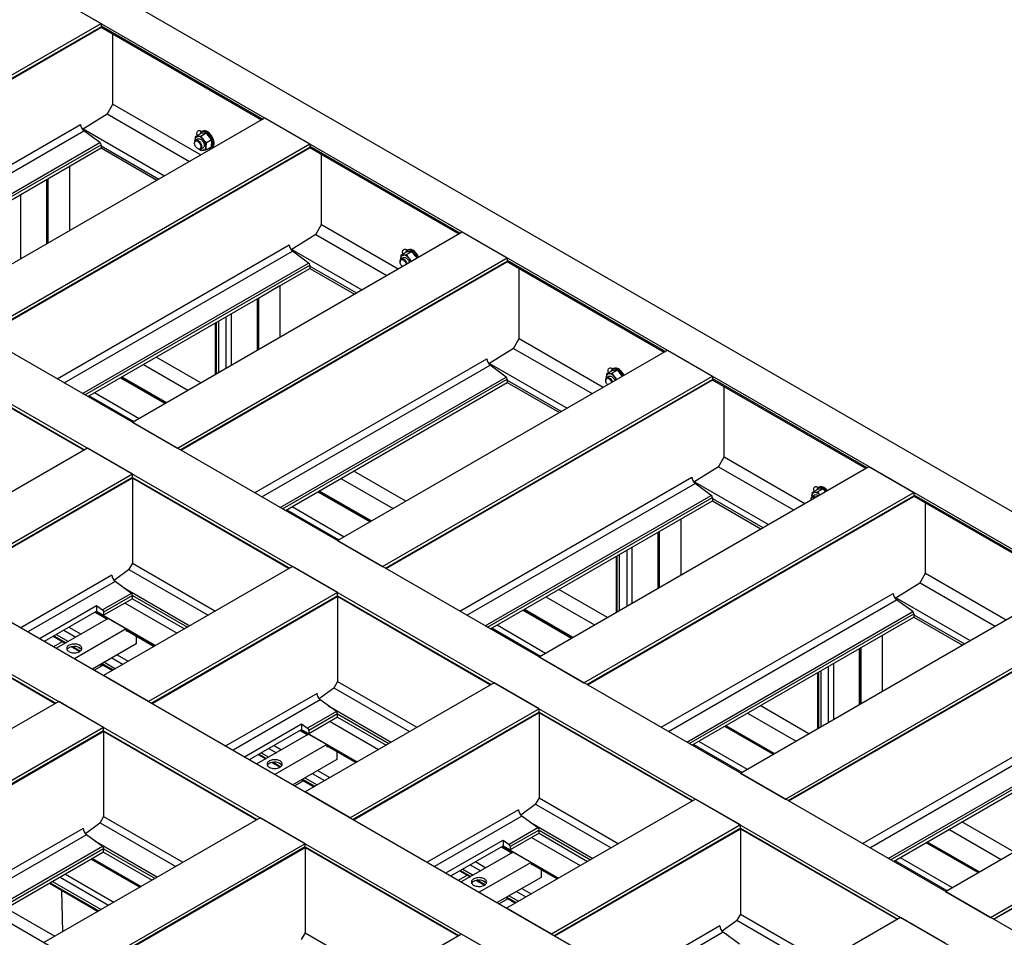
# Model space of a CAD drawing. Header units: millimetres. Extents: x 0 to 25230, y 0 to 17820.
# Tile 206 of 244: x 18566 to 20501, y 12166 to 13970. Entities that reach past the tile are written whole.
import ezdxf

# ---------------------------------------------------------------- set-up
doc = ezdxf.new("R2010")
doc.units = ezdxf.units.MM
doc.linetypes.add('SLD-Sólida', pattern=[0])
doc.layers.add('REFERÊNCIAS', color=9, linetype='SLD-Sólida')

msp = doc.modelspace()

# ---------------------------------------------------------------- linework, layer by layer
at = {"layer": 'REFERÊNCIAS', "linetype": 'SLD-Sólida', "lineweight": 25, "ltscale": 30}
for p, q in [((22619.2, 11788.4), (18065.4, 14417.3)), ((18001.8, 14380.5), (22555.6, 11751.7)), ((18637.1, 14013.8), (18725.5, 13962.7)), ((17353.5, 14006.3), (21907.3, 11377.5)), ((17265.1, 13955.3), (21818.9, 11326.4)), ((18077.2, 13588.5), (18725.5, 13962.7)), ((18082.8, 13585.3), (18725.5, 13956.3)), ((18083.9, 13584.7), (18724.8, 13954.7)), ((18725.4, 13955.6), (19041, 13773.4)), ((18725.5, 13962.7), (18725.5, 13956.3)), ((18725.5, 13958.2), (19043.3, 13774.7)), ((18748.8, 13804), (18748.8, 13942.1)), ((18737.5, 13784.4), (18748.8, 13804)), ((18748.8, 13804), (18921.4, 13704.4)), ((18737.5, 13784.4), (18689, 13754.3)), ((18737.7, 13784.8), (18899.2, 13691.5)), ((18229, 13500.9), (18685.1, 13764.3)), ((18399, 13402.8), (19047.2, 13777)), ((19047.2, 13777), (19135.6, 13726)), ((16893.9, 13741), (21447.7, 11112.1)), ((18243.1, 13492.8), (18691.7, 13751.7)), ((18690.6, 13755.3), (18850.1, 13663.2)), ((18723.3, 13728.4), (18691.7, 13751.7)), ((18910.9, 13740.4), (18921.3, 13746.4)), ((18921, 13750.6), (18921, 13750.6)), ((18921.5, 13741.3), (18931.9, 13747.4)), ((18923.7, 13749.9), (18921.7, 13751)), ((18925.2, 13750.7), (18923.1, 13749.5)), ((18279.2, 13471.9), (18723.3, 13728.4)), ((18283.8, 13469.3), (18725.5, 13724.2)), ((18487.4, 13351.7), (19135.6, 13726)), ((18725.5, 13724.2), (18725.5, 13717.8)), ((18725.5, 13722.3), (18839, 13656.8)), ((18909.2, 13728.3), (18909.2, 13727.2)), ((18910.4, 13733.1), (18910.4, 13732.2)), ((18910.4, 13733.1), (18910.5, 13732)), ((18916, 13735.6), (18911.3, 13732.8)), ((18932.1, 13728.1), (18942.5, 13734.2)), ((19135.6, 13726), (19135.6, 13719.5)), ((19135.6, 13721.5), (19431.5, 13550.6)), ((18289.4, 13466), (18725.5, 13717.8)), ((18493, 13348.5), (19135.6, 13719.5)), ((18494, 13347.9), (19134.9, 13717.9)), ((18725.5, 13717.8), (18835.1, 13654.5)), ((18915.4, 13716.5), (18916.2, 13716)), ((18921.5, 13713), (18919.4, 13715.2)), ((18921.3, 13715.5), (18926, 13718.3)), ((18932.1, 13714), (18942.5, 13720)), ((18941.6, 13717.4), (18943.7, 13718.7)), ((19135.5, 13718.8), (19429.2, 13549.3)), ((19158.9, 13567.2), (19158.9, 13705.3)), ((16805.5, 13689.9), (21359.3, 11061.1)), ((18663.5, 13682), (18663.5, 13555.5)), ((18618.4, 13655.9), (18618.4, 13529.4)), ((18619.4, 13656.5), (18619.4, 13530)), ((18621, 13657.5), (18621, 13531)), ((18567.4, 13626.5), (18567.4, 13500)), ((19147.6, 13547.6), (19158.9, 13567.2)), ((19158.9, 13567.2), (19309.6, 13480.2)), ((18787.2, 13178.7), (19435.4, 13552.9)), ((19147.6, 13547.6), (19099.2, 13517.6)), ((19147.8, 13548), (19287.4, 13467.4)), ((19435.4, 13552.9), (19523.8, 13501.9)), ((18639.1, 13264.2), (19095.3, 13527.5)), ((18653.2, 13256), (19101.8, 13515)), ((19100.7, 13518.5), (19238.3, 13439.1)), ((19133.5, 13491.6), (19101.8, 13515)), ((19314.9, 13507.1), (19325.4, 13513.1)), ((19325.1, 13517.4), (19325.1, 13517.3)), ((19325.5, 13508.1), (19336, 13514.1)), ((19327.8, 13516.6), (19325.8, 13517.8)), ((19329.3, 13517.5), (19327.1, 13516.2)), ((18689.3, 13235.2), (19133.5, 13491.6)), ((18875.6, 13127.6), (19523.8, 13501.9)), ((18881.2, 13124.4), (19523.8, 13495.4)), ((18882.2, 13123.8), (19523.1, 13493.8)), ((19313.2, 13495), (19313.2, 13494)), ((19314.5, 13499.8), (19314.5, 13498.9)), ((19314.5, 13499.8), (19314.5, 13498.8)), ((19320.1, 13502.3), (19315.3, 13499.6)), ((19523.7, 13494.7), (19832.2, 13316.6)), ((19523.8, 13501.9), (19523.8, 13495.4)), ((19523.8, 13497.4), (19834.6, 13318)), ((18693.9, 13232.5), (19135.6, 13487.5)), ((18699.5, 13229.3), (19135.6, 13481)), ((19135.6, 13487.5), (19135.6, 13481)), ((19135.6, 13485.5), (19227.2, 13432.7)), ((19135.6, 13481), (19223.3, 13430.4)), ((19547.1, 13343.1), (19547.1, 13481.2)), ((16380.6, 13444.7), (20934.4, 10815.8)), ((19034.7, 13422.8), (19077.1, 13447.3)), ((19077.1, 13447.3), (19077.1, 13346.1)), ((19032, 13421.2), (19032, 13320)), ((19033.1, 13421.8), (19033.1, 13320.6)), ((19034.7, 13422.8), (19034.7, 13321.6)), ((18981.1, 13391.8), (18981.1, 13290.6)), ((18949.9, 13373.8), (18949.9, 13272.6)), ((18951.5, 13374.7), (18951.5, 13273.5)), ((18956.1, 13377.4), (18956.1, 13276.2)), ((18970.8, 13385.9), (18970.8, 13284.7)), ((19535.8, 13323.5), (19547.1, 13343.1)), ((19547.1, 13343.1), (19712.6, 13247.6)), ((19190.2, 12946), (19838.5, 13320.2)), ((19535.8, 13323.5), (19487.4, 13293.5)), ((19536, 13323.9), (19690.4, 13234.8)), ((19838.5, 13320.2), (19926.9, 13269.2)), ((18921.5, 13256.2), (18833.8, 13306.8)), ((19027.3, 13040.1), (19483.5, 13303.4)), ((19488.9, 13294.4), (19641.3, 13206.4)), ((18398.8, 13293.2), (18692.2, 13123.8)), ((18399, 13294.3), (18693.2, 13124.4)), ((18808.6, 13292.2), (18896.3, 13241.6)), ((19041.4, 13031.9), (19490, 13290.9)), ((19521.7, 13267.5), (19490, 13290.9)), ((19719, 13273.9), (19729.4, 13279.9)), ((19729.1, 13284.1), (19729.1, 13284.1)), ((19729.6, 13274.8), (19740, 13280.8)), ((19731.9, 13283.3), (19729.9, 13284.5)), ((19733.3, 13284.2), (19731.2, 13283)), ((18763.5, 13266.2), (18851.2, 13215.6)), ((18764.6, 13266.8), (18852.2, 13216.2)), ((18766.2, 13267.8), (18853.8, 13217.2)), ((19077.5, 13011.1), (19521.7, 13267.5)), ((19082.1, 13008.4), (19523.8, 13263.4)), ((19087.7, 13005.2), (19523.8, 13256.9)), ((19278.6, 12895), (19926.9, 13269.2)), ((19284.2, 12891.7), (19926.9, 13262.8)), ((19285.2, 12891.1), (19926.1, 13261.1)), ((19523.8, 13263.4), (19523.8, 13256.9)), ((19523.8, 13261.4), (19630.2, 13200)), ((19523.8, 13256.9), (19626.3, 13197.7)), ((19717.3, 13261.7), (19717.3, 13260.7)), ((19718.5, 13266.5), (19718.6, 13265.7)), ((19718.5, 13266.5), (19718.6, 13265.5)), ((19724.1, 13269.1), (19719.4, 13266.3)), ((19926.8, 13262), (20228.2, 13088)), ((19926.9, 13269.2), (19926.9, 13262.8)), ((19926.9, 13264.7), (20230.6, 13089.4)), ((18712.6, 13236.8), (18800.2, 13186.2)), ((19950.1, 13110.4), (19950.1, 13248.5)), ((18702.3, 13230.8), (18789.9, 13180.2)), ((18787.2, 13178.7), (18875.6, 13127.6)), ((18698.8, 13127.6), (18327.6, 12913.3)), ((18787.2, 13076.6), (18698.8, 13127.6)), ((19938.8, 13090.9), (19950.1, 13110.4)), ((19950.1, 13110.5), (20108.6, 13019)), ((19324.5, 13023.5), (19222, 13082.7)), ((19586.2, 12717.4), (20234.5, 13091.6)), ((19938.8, 13090.9), (19890.4, 13060.8)), ((19939.1, 13091.2), (20086.4, 13006.2)), ((20234.5, 13091.6), (20322.9, 13040.6)), ((18787.2, 13076.6), (18415.9, 12862.3)), ((18787.2, 13070.2), (18421.5, 12859.1)), ((18422.6, 12858.5), (18786.4, 13068.5)), ((18787, 13069.1), (19095.2, 12891.1)), ((18787.2, 13070.2), (18787.2, 13076.6)), ((18787.2, 13070.2), (19096.3, 12891.7)), ((18787.2, 13069), (18787.2, 12901.5)), ((19196.8, 13068.1), (19299.3, 13009)), ((19430.3, 12807.4), (19886.5, 13070.7)), ((19154.4, 13043.6), (19256.9, 12984.5)), ((19444.5, 12799.2), (19893.1, 13058.2)), ((19892, 13061.7), (20037.3, 12977.8)), ((19924.7, 13034.8), (19893.1, 13058.2)), ((20123, 13040.6), (20133.5, 13046.6)), ((20133.2, 13050.8), (20133.2, 13050.8)), ((20133.6, 13041.6), (20144.1, 13047.6)), ((20135.9, 13050.1), (20133.9, 13051.2)), ((20137.4, 13050.9), (20135.3, 13049.7)), ((19151.7, 13042.1), (19254.2, 12982.9)), ((19152.8, 13042.7), (19255.3, 12983.5)), ((19480.5, 12778.4), (19924.7, 13034.8)), ((19485.2, 12775.7), (19926.9, 13030.7)), ((19490.8, 12772.5), (19926.9, 13024.2)), ((19674.6, 12666.4), (20322.9, 13040.6)), ((19680.2, 12663.1), (20322.9, 13034.2)), ((19681.2, 12662.5), (20322.1, 13032.5)), ((19926.9, 13030.7), (19926.9, 13024.2)), ((19926.9, 13028.8), (20026.2, 12971.4)), ((19926.9, 13024.2), (20022.3, 12969.2)), ((20121.4, 13028.5), (20121.4, 13027.5)), ((20122.6, 13033.3), (20122.6, 13032.4)), ((20122.6, 13033.3), (20122.7, 13032.3)), ((20128.2, 13035.8), (20123.4, 13033.1)), ((20322.8, 13033.4), (20624.2, 12859.4)), ((20322.9, 13040.6), (20322.9, 13034.2)), ((20322.9, 13036.1), (20626.5, 12860.8)), ((19090.5, 13006.7), (19193, 12947.6)), ((19100.8, 13012.7), (19203.3, 12953.5)), ((20346.1, 12881.9), (20346.1, 13019.9)), ((19864.8, 12988.4), (19864.8, 12878.3)), ((19819.8, 12962.4), (19819.8, 12852.2)), ((19820.8, 12963), (19820.8, 12852.8)), ((19822.4, 12963.9), (19822.4, 12853.8)), ((19190.2, 12946), (19278.6, 12895)), ((19758.5, 12927), (19758.5, 12816.9)), ((19768.8, 12933), (19768.8, 12822.8)), ((19737.6, 12915), (19737.6, 12804.8)), ((19739.2, 12915.9), (19739.2, 12805.7)), ((19743.8, 12918.5), (19743.8, 12808.4)), ((19101.8, 12895), (18730.6, 12680.7)), ((18779.6, 12888.4), (18751.3, 12867.6)), ((18787.2, 12901.5), (18779.6, 12888.4)), ((18780.1, 12889.2), (18936, 12799.2)), ((18787.2, 12901.5), (18950.1, 12807.4)), ((19190.2, 12843.9), (19101.8, 12895)), ((18746.8, 12878.2), (18567.7, 12774.7)), ((20334.8, 12862.3), (20346.1, 12881.9)), ((20346.1, 12881.9), (20504.6, 12790.4)), ((18753.4, 12865.6), (18581.8, 12766.6)), ((18785, 12842.2), (18753.4, 12865.6)), ((18769.5, 12853.7), (18899.9, 12778.4)), ((19720.5, 12794.9), (19625.1, 12850)), ((19982.2, 12488.8), (20630.5, 12863)), ((20334.8, 12862.3), (20286.4, 12832.2)), ((20335, 12862.6), (20482.4, 12777.6)), ((18785, 12842.2), (18728.4, 12809.6)), ((18787.2, 12838.1), (18730.6, 12805.5)), ((18787.2, 12831.7), (18730.6, 12799)), ((18787.2, 12831.7), (18787.2, 12838.1)), ((18787.2, 12838.1), (18895.3, 12775.7)), ((18787.2, 12831.7), (18889.7, 12772.5)), ((19190.2, 12843.9), (18819, 12629.6)), ((19190.2, 12837.5), (18824.6, 12626.4)), ((18825.6, 12625.8), (19189.5, 12835.9)), ((19190, 12836.4), (19491.2, 12662.5)), ((19190.2, 12837.5), (19190.2, 12843.9)), ((19190.2, 12837.5), (19492.2, 12663.1)), ((19190.2, 12836.3), (19190.2, 12668.8)), ((19599.9, 12835.5), (19695.3, 12780.4)), ((19826.3, 12578.8), (20282.5, 12842.1)), ((20287.9, 12833.2), (20433.3, 12749.2)), ((18604.2, 12753.6), (18716.5, 12818.4)), ((18716.5, 12818.4), (18728.4, 12809.6)), ((18716.5, 12818.4), (18716.5, 12807.2)), ((18772.6, 12823.2), (18875.1, 12764)), ((19557.4, 12811), (19652.9, 12755.9)), ((19840.4, 12570.6), (20289.1, 12829.6)), ((20070.6, 12437.8), (20718.8, 12812)), ((20320.7, 12806.2), (20289.1, 12829.6)), ((18327.3, 12803.8), (18635.6, 12625.8)), ((18327.6, 12804.8), (18636.6, 12626.4)), ((18614, 12748), (18716.5, 12807.2)), ((18739.7, 12792.8), (18638, 12734.1)), ((18713.3, 12805.4), (18737.4, 12791.5)), ((18714.4, 12806), (18738.4, 12792.1)), ((18716, 12806.9), (18832.6, 12739.6)), ((18716.5, 12807.2), (18730.6, 12799)), ((18730.6, 12805.5), (18730.6, 12799)), ((18739.7, 12792.8), (18775, 12772.4)), ((19554.8, 12809.4), (19650.2, 12754.3)), ((19555.8, 12810), (19651.3, 12754.9)), ((19876.5, 12549.8), (20320.7, 12806.2)), ((19881.2, 12547.1), (20322.9, 12802.1)), ((19886.8, 12543.9), (20322.9, 12795.6)), ((20076.2, 12434.6), (20718.8, 12805.6)), ((20077.2, 12434), (20718.1, 12803.9)), ((20322.9, 12802.1), (20322.9, 12795.6)), ((20322.9, 12800.2), (20422.2, 12742.8)), ((20322.9, 12795.6), (20418.3, 12740.6)), ((18662.4, 12775.9), (18686.4, 12762.1)), ((18775, 12772.4), (18673.4, 12713.7)), ((18775, 12772.4), (18775, 12768.1)), ((19493.5, 12774.1), (19588.9, 12719)), ((19503.8, 12780), (19599.2, 12724.9)), ((18631.1, 12757.9), (18655.2, 12744)), ((18632.7, 12758.8), (18656.8, 12745)), ((18637.3, 12761.5), (18661.4, 12747.6)), ((18652.1, 12770), (18676.1, 12756.1)), ((18775, 12770.9), (18831, 12738.6)), ((18775, 12769.7), (18830, 12738)), ((18775, 12768.1), (18776.7, 12768.7)), ((18794.8, 12758.3), (18794.8, 12743)), ((20260.8, 12759.8), (20260.8, 12649.7)), ((18632.4, 12737.4), (18649.5, 12747.3)), ((18667.4, 12737), (18683.5, 12727.7)), ((18669.9, 12737.4), (18684.9, 12728.7)), ((18681.4, 12736), (18685.2, 12733.9)), ((18794.8, 12743), (18708.7, 12693.3)), ((20215.7, 12733.8), (20215.7, 12623.6)), ((20216.8, 12734.4), (20216.8, 12624.2)), ((20218.4, 12735.3), (20218.4, 12625.2)), ((18746.8, 12715.3), (18768.7, 12702.6)), ((18757.1, 12721.2), (18779, 12708.6)), ((19586.2, 12717.4), (19674.6, 12666.4)), ((18729.4, 12701.2), (18712.3, 12691.2)), ((18724.7, 12702.5), (18724.9, 12698.5)), ((18725.9, 12703.2), (18747.8, 12690.6)), ((18727.5, 12704.1), (18749.4, 12691.5)), ((18732.1, 12706.8), (18754, 12694.1)), ((20154.5, 12698.4), (20154.5, 12588.3)), ((20164.8, 12704.4), (20164.8, 12594.2)), ((18819, 12629.6), (18730.6, 12680.7)), ((20133.5, 12686.4), (20133.5, 12576.2)), ((20135.2, 12687.3), (20135.2, 12577.1)), ((20139.8, 12689.9), (20139.8, 12579.8)), ((19497.8, 12666.4), (19126.6, 12452.1)), ((19190.2, 12668.8), (19182.7, 12655.7)), ((19183.2, 12656.5), (19332, 12570.6)), ((19190.2, 12668.8), (19346.1, 12578.8)), ((19586.2, 12615.3), (19497.8, 12666.4)), ((19149.9, 12645.5), (18970.7, 12542.1)), ((19182.7, 12655.7), (19154.3, 12634.9)), ((18642.2, 12629.6), (18217.3, 12384.3)), ((18730.6, 12578.6), (18642.2, 12629.6)), ((19156.4, 12632.9), (18984.8, 12533.9)), ((19188.1, 12609.6), (19156.4, 12632.9)), ((19172.6, 12621), (19295.9, 12549.8)), ((20116.5, 12566.3), (20021.1, 12621.4)), ((20385.2, 12256.1), (21033.5, 12630.4)), ((19188.1, 12609.6), (19131.5, 12576.9)), ((19190.2, 12605.4), (19133.7, 12572.8)), ((19190.2, 12599), (19133.7, 12566.3)), ((19190.2, 12599), (19190.2, 12605.4)), ((19190.2, 12605.4), (19291.2, 12547.1)), ((19190.2, 12599), (19285.7, 12543.9)), ((19586.2, 12615.3), (19215, 12401)), ((19586.2, 12608.9), (19220.6, 12397.8)), ((19221.6, 12397.2), (19585.5, 12607.3)), ((19586, 12607.8), (19887.2, 12434)), ((19586.2, 12608.9), (19586.2, 12615.3)), ((19586.2, 12608.9), (19888.2, 12434.6)), ((19586.2, 12607.7), (19586.2, 12440.2)), ((19995.9, 12606.9), (20091.3, 12551.8)), ((20222.3, 12350.2), (20678.5, 12613.5)), ((20236.4, 12342), (20685, 12601)), ((18730.6, 12578.6), (18305.7, 12333.3)), ((18730.6, 12572.2), (18730.6, 12578.6)), ((19007.3, 12521), (19119.5, 12585.8)), ((19119.5, 12585.8), (19131.5, 12576.9)), ((19119.5, 12585.8), (19119.5, 12574.5)), ((19175.6, 12590.5), (19271, 12535.5)), ((19950.8, 12580.8), (20046.2, 12525.8)), ((19951.8, 12581.4), (20047.2, 12526.4)), ((19953.4, 12582.4), (20048.9, 12527.3)), ((20473.6, 12205.1), (21121.9, 12579.3)), ((18730.6, 12572.2), (18311.3, 12330.1)), ((18312.3, 12329.5), (18729.9, 12570.5)), ((18730.4, 12571.1), (19031.6, 12397.2)), ((18730.6, 12572.2), (19032.6, 12397.8)), ((18730.6, 12571), (18730.6, 12403.5)), ((19017, 12515.3), (19119.5, 12574.5)), ((19133.5, 12565.4), (19031.9, 12506.7)), ((19116.4, 12572.7), (19131.2, 12564.1)), ((19117.4, 12573.3), (19132.3, 12564.7)), ((19119, 12574.2), (19228.6, 12511)), ((19119.5, 12574.5), (19133.7, 12566.3)), ((19133.5, 12565.4), (19168.9, 12545)), ((19133.7, 12572.8), (19133.7, 12566.3)), ((20272.5, 12321.2), (20716.7, 12577.6)), ((20277.2, 12318.5), (20718.8, 12573.5)), ((20282.7, 12315.3), (20718.8, 12567.1)), ((20479.2, 12201.9), (21121.9, 12572.9)), ((20480.3, 12201.3), (21121.2, 12571.3)), ((19065.4, 12543.3), (19080.3, 12534.7)), ((19168.9, 12545), (19067.2, 12486.3)), ((19168.9, 12545), (19168.9, 12540.7)), ((19168.9, 12543.6), (19227, 12510)), ((19168.9, 12542.4), (19225.9, 12509.4)), ((19168.9, 12540.7), (19170.6, 12541.4)), ((19889.5, 12545.5), (19984.9, 12490.4)), ((19899.8, 12551.4), (19995.2, 12496.3)), ((19034.2, 12525.2), (19049, 12516.6)), ((19035.8, 12526.2), (19050.6, 12517.6)), ((19040.4, 12528.8), (19055.2, 12520.2)), ((19055.1, 12537.3), (19070, 12528.7)), ((19188.7, 12530.9), (19188.7, 12515.6)), ((19061.2, 12509.6), (19077.3, 12500.3)), ((19063.7, 12510), (19078.8, 12501.3)), ((19075.3, 12508.7), (19079, 12506.5)), ((19188.7, 12515.6), (19102.6, 12465.9)), ((19140.7, 12487.9), (19164.7, 12474.1)), ((19151, 12493.9), (19175, 12480)), ((19982.2, 12488.8), (20070.6, 12437.8)), ((19123.3, 12473.8), (19106.1, 12463.9)), ((19119.7, 12475.8), (19143.7, 12462)), ((19121.4, 12476.8), (19145.4, 12462.9)), ((19126, 12479.4), (19150, 12465.6)), ((19215, 12401), (19126.6, 12452.1)), ((19893.8, 12437.8), (19522.6, 12223.5)), ((19578.6, 12427.1), (19550.3, 12406.3)), ((19586.2, 12440.2), (19578.6, 12427.1)), ((19579.1, 12427.9), (19728, 12342)), ((19586.2, 12440.2), (19742.1, 12350.2)), ((19982.2, 12386.8), (19893.8, 12437.8)), ((19545.8, 12416.9), (19366.7, 12313.5)), ((19552.4, 12404.4), (19380.8, 12305.3)), ((19584, 12381), (19552.4, 12404.4)), ((19038.2, 12401), (18613.3, 12155.8)), ((18723, 12390.4), (18694.7, 12369.6)), ((18730.6, 12403.5), (18723, 12390.4)), ((18723.5, 12391.2), (18872.4, 12305.3)), ((18730.6, 12403.5), (18886.5, 12313.5)), ((19126.6, 12350), (19038.2, 12401)), ((19568.6, 12392.4), (19691.9, 12321.2)), ((19982.2, 12386.8), (19611, 12172.4)), ((19982.2, 12380.3), (19982.2, 12386.8)), ((20519.5, 12333.7), (20417, 12392.8)), ((18690.2, 12380.1), (18457.4, 12245.7)), ((18696.8, 12367.6), (18471.6, 12237.6)), ((18728.4, 12344.2), (18696.8, 12367.6)), ((19584, 12381), (19527.5, 12348.3)), ((19586.2, 12376.8), (19529.6, 12344.2)), ((19586.2, 12370.4), (19529.6, 12337.7)), ((19586.2, 12370.4), (19586.2, 12376.8)), ((19586.2, 12376.8), (19687.2, 12318.5)), ((19586.2, 12370.4), (19681.6, 12315.3)), ((19982.2, 12380.3), (19616.5, 12169.2)), ((19617.6, 12168.6), (19981.5, 12378.7)), ((19982, 12379.2), (20290.2, 12201.3)), ((19982.2, 12380.3), (20291.3, 12201.9)), ((19982.2, 12379.1), (19982.2, 12211.6)), ((20391.8, 12378.3), (20494.3, 12319.1)), ((19126.6, 12350), (18701.7, 12104.7)), ((18713, 12355.7), (18836.3, 12284.5)), ((19126.6, 12343.6), (19126.6, 12350)), ((19403.2, 12292.4), (19515.5, 12357.2)), ((19515.5, 12357.2), (19527.5, 12348.3)), ((19515.5, 12357.2), (19515.5, 12345.9)), ((19571.6, 12361.9), (19667, 12306.9)), ((20346.7, 12352.2), (20449.2, 12293.1)), ((20347.8, 12352.8), (20450.3, 12293.7)), ((20349.4, 12353.8), (20451.9, 12294.6)), ((18728.4, 12344.2), (18507.6, 12216.8)), ((18730.6, 12340.1), (18512.3, 12214.1)), ((18730.6, 12333.6), (18517.9, 12210.8)), ((19126.6, 12343.6), (18707.3, 12101.5)), ((18708.3, 12100.9), (19125.9, 12341.9)), ((18730.6, 12333.6), (18730.6, 12340.1)), ((18730.6, 12340.1), (18831.6, 12281.8)), ((18730.6, 12333.6), (18826, 12278.6)), ((19126.4, 12342.5), (19427.5, 12168.6)), ((19126.6, 12343.6), (19428.6, 12169.2)), ((19126.6, 12342.4), (19126.6, 12174.9)), ((19413, 12286.7), (19515.5, 12345.9)), ((19535.2, 12333.6), (19433.5, 12274.9)), ((19512.4, 12344.1), (19532.9, 12332.2)), ((19513.4, 12344.7), (19533.9, 12332.8)), ((19515, 12345.6), (19624.6, 12282.4)), ((19515.5, 12345.9), (19529.6, 12337.7)), ((19529.6, 12344.2), (19529.6, 12337.7)), ((19535.2, 12333.6), (19570.5, 12313.2)), ((18706.3, 12319.6), (18801.7, 12264.5)), ((18707.3, 12320.2), (18802.7, 12265.1)), ((18708.9, 12321.1), (18804.3, 12266)), ((19451.1, 12308.7), (19471.6, 12296.9)), ((19461.4, 12314.7), (19481.9, 12302.8)), ((19570.5, 12313.2), (19468.9, 12254.5)), ((19570.5, 12313.2), (19570.5, 12308.9)), ((19570.5, 12311.7), (19623, 12281.4)), ((19570.5, 12310.5), (19621.9, 12280.8)), ((19570.5, 12308.9), (19572.2, 12309.5)), ((20285.5, 12316.9), (20388, 12257.7)), ((20295.8, 12322.8), (20398.3, 12263.7)), ((18655.3, 12290.2), (18750.7, 12235.1)), ((19430.2, 12296.6), (19450.7, 12284.8)), ((19431.8, 12297.6), (19452.3, 12285.7)), ((19436.4, 12300.2), (19456.9, 12288.4)), ((19590.3, 12299.1), (19590.3, 12283.8)), ((18624.1, 12272.1), (18719.5, 12217)), ((18625.7, 12273.1), (18721.1, 12218)), ((18630.3, 12275.7), (18725.7, 12220.6)), ((18645, 12284.2), (18740.4, 12229.1)), ((19427.9, 12278.1), (19445, 12288)), ((19462.9, 12277.8), (19478.9, 12268.5)), ((19465.4, 12278.2), (19480.4, 12269.5)), ((19476.9, 12276.8), (19480.7, 12274.6)), ((19590.3, 12283.8), (19504.2, 12234.1)), ((18647.5, 12258.6), (18650, 12176.9)), ((19542.3, 12256), (19560.6, 12245.5)), ((19552.6, 12262), (19571, 12251.4)), ((20385.2, 12256.1), (20473.6, 12205.1)), ((19524.9, 12241.9), (19507.8, 12232)), ((19521.4, 12244), (19539.7, 12233.4)), ((19523, 12244.9), (19541.3, 12234.3)), ((19527.6, 12247.6), (19545.9, 12237)), ((18539.2, 12223.2), (18634.6, 12168.1)), ((19611, 12172.4), (19522.6, 12223.5)), ((19982.2, 12211.6), (19974.6, 12198.5)), ((19982.2, 12211.6), (20145.1, 12117.5)), ((20296.9, 12205.1), (19925.6, 11990.8)), ((19974.6, 12198.5), (19946.3, 12177.7)), ((19975.1, 12199.4), (20131, 12109.4)), ((20385.2, 12154.1), (20296.9, 12205.1)), ((19434.2, 12172.4), (19009.3, 11927.2)), ((19126.6, 12174.9), (19119, 12161.8)), ((19126.6, 12174.9), (19282.5, 12084.9)), ((19522.6, 12121.4), (19434.2, 12172.4)), ((19941.8, 12188.3), (19762.7, 12084.9)), ((19948.4, 12175.8), (19776.8, 12076.7)), ((19980, 12152.4), (19948.4, 12175.8))]:
    msp.add_line(p, q, dxfattribs=at)
at = {"layer": 'REFERÊNCIAS', "linetype": 'SLD-Sólida', "lineweight": 25, "ltscale": 30, "flags": 128}
for points in [[(18910.4, 13733.1), (18910.5, 13734.6), (18910.8, 13736), (18911.2, 13737.3), (18911.8, 13738.4), (18912.6, 13739.2), (18913.5, 13739.9), (18914.6, 13740.4), (18915.7, 13740.6)], [(18914.6, 13742.5), (18914.2, 13743.9), (18914, 13745.7), (18914, 13747.3), (18914.2, 13748.8), (18914.8, 13750.1), (18915.5, 13751), (18916.5, 13751.7), (18917.6, 13752), (18918.9, 13752), (18920.3, 13751.7), (18921.7, 13751)], [(18926.3, 13734.5), (18925.1, 13735.9), (18923.8, 13737.2), (18922.4, 13738.3), (18921, 13739.2), (18919.6, 13739.9), (18918.3, 13740.3), (18917, 13740.6), (18915.7, 13740.6)], [(18927.3, 13751.5), (18925.8, 13751), (18925.2, 13750.7)], [(18936.8, 13716.7), (18937.1, 13716.7), (18938.7, 13716.6), (18940.2, 13716.9), (18941.6, 13717.5), (18942.8, 13718.4), (18943.8, 13719.6), (18944.6, 13721), (18945.1, 13722.7), (18945.4, 13724.7), (18945.4, 13726.8), (18945.2, 13729), (18944.7, 13731.3), (18944, 13733.6), (18943, 13736), (18941.9, 13738.3), (18940.5, 13740.5), (18939, 13742.6), (18937.4, 13744.5), (18935.7, 13746.1), (18933.9, 13747.6), (18932.1, 13748.7), (18930.3, 13749.6), (18928.5, 13750.1), (18926.8, 13750.3), (18925.2, 13750.2), (18925.2, 13750.2)], [(18943.7, 13718.7), (18943.7, 13718.7), (18944.9, 13719.6), (18945.9, 13720.8), (18946.7, 13722.3), (18947.2, 13724), (18947.5, 13725.9), (18947.5, 13728), (18947.3, 13730.2), (18946.8, 13732.5), (18946.1, 13734.9), (18945.2, 13737.2), (18944, 13739.5), (18942.7, 13741.7), (18941.2, 13743.8), (18939.5, 13745.7), (18937.8, 13747.4), (18936, 13748.8), (18934.2, 13749.9), (18932.4, 13750.8), (18930.6, 13751.4), (18928.9, 13751.6), (18927.3, 13751.5)], [(18909.2, 13728.3), (18909.3, 13729.4), (18909.6, 13730.7), (18910.1, 13731.8), (18910.9, 13732.6), (18911.9, 13733.1), (18913, 13733.3), (18914.3, 13733.2), (18915.6, 13732.7), (18916.9, 13731.9), (18918.2, 13730.9), (18919.5, 13729.6), (18920.6, 13728.1), (18921.6, 13726.4), (18922.4, 13724.7), (18922.9, 13723), (18923.2, 13721.3), (18923.3, 13719.7), (18923.1, 13718.3), (18922.7, 13717.1), (18922, 13716.1), (18921.1, 13715.5), (18920.1, 13715.1), (18918.9, 13715.1), (18917.6, 13715.4), (18916.3, 13716), (18916.3, 13716)], [(18915.4, 13716.5), (18914.1, 13717.4), (18912.9, 13718.5), (18911.8, 13719.8), (18910.9, 13721.3), (18910.1, 13722.9), (18909.6, 13724.5), (18909.3, 13726.1), (18909.2, 13727.6), (18909.4, 13728.9), (18909.8, 13730), (18910.5, 13730.9), (18911.3, 13731.4), (18912.4, 13731.6), (18913.5, 13731.6), (18914.7, 13731.1), (18916, 13730.4), (18917.2, 13729.4), (18918.4, 13728.2), (18919.4, 13726.8), (18920.3, 13725.2), (18920.9, 13723.6), (18921.4, 13722), (18921.5, 13720.5), (18921.5, 13719.1), (18921.2, 13717.8), (18920.6, 13716.9), (18919.9, 13716.2), (18918.9, 13715.8), (18917.8, 13715.7), (18916.6, 13716), (18915.4, 13716.5)], [(18916, 13735.6), (18916.9, 13736), (18918.1, 13736.1), (18919.4, 13735.8), (18920.7, 13735.3), (18922, 13734.4), (18923.3, 13733.3), (18924.6, 13732), (18925.7, 13730.4), (18926.6, 13728.8), (18927.3, 13727), (18927.8, 13725.3), (18928.1, 13723.6), (18928.1, 13722.1), (18927.8, 13720.7), (18927.3, 13719.6), (18926.6, 13718.7), (18926, 13718.3)], [(18926.3, 13713.3), (18927.5, 13713.5), (18928.5, 13713.9), (18929.4, 13714.6), (18930.2, 13715.5), (18930.8, 13716.6), (18931.3, 13717.8), (18931.5, 13719.3), (18931.6, 13720.8)], [(19314.5, 13499.8), (19314.6, 13501.3), (19314.8, 13502.8), (19315.3, 13504), (19315.9, 13505.1), (19316.7, 13506), (19317.6, 13506.7), (19318.6, 13507.1), (19319.8, 13507.3)], [(19318.7, 13509.3), (19318.3, 13510.6), (19318, 13512.4), (19318, 13514.1), (19318.3, 13515.6), (19318.8, 13516.8), (19319.6, 13517.8), (19320.6, 13518.4), (19321.7, 13518.8), (19323, 13518.8), (19324.4, 13518.4), (19325.8, 13517.8)], [(19330.4, 13501.2), (19329.1, 13502.6), (19327.8, 13503.9), (19326.5, 13505), (19325.1, 13505.9), (19323.7, 13506.6), (19322.3, 13507.1), (19321, 13507.3), (19319.8, 13507.3)], [(19347.4, 13502.1), (19347.1, 13502.7), (19345.9, 13505), (19344.6, 13507.2), (19343.1, 13509.3), (19341.5, 13511.2), (19339.7, 13512.9), (19338, 13514.3), (19336.1, 13515.5), (19334.3, 13516.3), (19332.5, 13516.9), (19330.8, 13517.1), (19329.2, 13517)], [(19331.4, 13518.2), (19329.9, 13517.8), (19329.3, 13517.5)], [(19349.5, 13503.3), (19349.2, 13504), (19348.1, 13506.3), (19346.7, 13508.5), (19345.2, 13510.5), (19343.6, 13512.4), (19341.9, 13514.1), (19340.1, 13515.5), (19338.3, 13516.7), (19336.4, 13517.5), (19334.7, 13518.1), (19333, 13518.3), (19331.4, 13518.2)], [(19313.2, 13495), (19313.3, 13496.1), (19313.6, 13497.4), (19314.2, 13498.5), (19315, 13499.4), (19315.9, 13499.9), (19317.1, 13500), (19318.3, 13499.9), (19319.6, 13499.4), (19321, 13498.7), (19322.3, 13497.6), (19323.6, 13496.3), (19324.7, 13494.8), (19325.7, 13493.2), (19326.4, 13491.5), (19326.9, 13490.2)], [(19317.4, 13484.8), (19317, 13485.3), (19315.9, 13486.6), (19314.9, 13488.1), (19314.2, 13489.7), (19313.6, 13491.3), (19313.3, 13492.9), (19313.2, 13494.3), (19313.4, 13495.7), (19313.9, 13496.8), (19314.5, 13497.6), (19315.4, 13498.2), (19316.4, 13498.4), (19317.6, 13498.3), (19318.8, 13497.9), (19320.1, 13497.2), (19321.3, 13496.2), (19322.4, 13494.9), (19323.5, 13493.5), (19324.3, 13492), (19325, 13490.3), (19325.3, 13489.3)], [(19320.1, 13502.3), (19321, 13502.7), (19322.1, 13502.8), (19323.4, 13502.6), (19324.7, 13502), (19326.1, 13501.2), (19327.4, 13500.1), (19328.6, 13498.7), (19329.7, 13497.2), (19330.6, 13495.5), (19331.4, 13493.8), (19331.6, 13493)], [(19722.7, 13276), (19722.4, 13277.4), (19722.1, 13279.2), (19722.1, 13280.8), (19722.4, 13282.3), (19722.9, 13283.5), (19723.6, 13284.5), (19724.6, 13285.2), (19725.8, 13285.5), (19727, 13285.5), (19728.4, 13285.2), (19729.9, 13284.5)], [(19735.4, 13284.9), (19734, 13284.5), (19733.3, 13284.2)], [(19751, 13269.7), (19750, 13271.8), (19748.7, 13274), (19747.2, 13276), (19745.5, 13277.9), (19743.8, 13279.6), (19742, 13281), (19740.2, 13282.2), (19738.4, 13283.1), (19736.6, 13283.6), (19734.9, 13283.8), (19733.3, 13283.7)], [(19753.2, 13271), (19752.1, 13273), (19750.8, 13275.2), (19749.3, 13277.3), (19747.7, 13279.2), (19745.9, 13280.8), (19744.1, 13282.3), (19742.3, 13283.4), (19740.5, 13284.3), (19738.7, 13284.8), (19737, 13285.1), (19735.4, 13284.9)], [(19717.3, 13261.7), (19717.4, 13262.9), (19717.7, 13264.2), (19718.2, 13265.3), (19719, 13266.1), (19720, 13266.6), (19721.1, 13266.8), (19722.4, 13266.6), (19723.7, 13266.2), (19725, 13265.4), (19726.4, 13264.3), (19727.6, 13263), (19728.7, 13261.6), (19729.7, 13259.9), (19730.5, 13258.2), (19730.6, 13257.9)], [(19720.8, 13252.3), (19720, 13253.3), (19719, 13254.8), (19718.2, 13256.4), (19717.7, 13258), (19717.4, 13259.6), (19717.3, 13261.1), (19717.5, 13262.4), (19717.9, 13263.5), (19718.6, 13264.3), (19719.5, 13264.9), (19720.5, 13265.1), (19721.6, 13265), (19722.9, 13264.6), (19724.1, 13263.9), (19725.3, 13262.9), (19726.5, 13261.7), (19727.5, 13260.2), (19728.4, 13258.7), (19729, 13257.1), (19729.1, 13257.1)], [(19718.5, 13266.5), (19718.6, 13268.1), (19718.9, 13269.5), (19719.3, 13270.8), (19720, 13271.8), (19720.7, 13272.7), (19721.6, 13273.4), (19722.7, 13273.9), (19723.8, 13274.1)], [(19734.4, 13268), (19733.2, 13269.4), (19731.9, 13270.7), (19730.5, 13271.8), (19729.1, 13272.7), (19727.8, 13273.4), (19726.4, 13273.8), (19725.1, 13274.1), (19723.8, 13274.1)], [(19724.1, 13269.1), (19725, 13269.4), (19726.2, 13269.5), (19727.5, 13269.3), (19728.8, 13268.8), (19730.2, 13267.9), (19731.5, 13266.8), (19732.7, 13265.4), (19733.8, 13263.9), (19734.7, 13262.3), (19735.4, 13260.7)], [(20126.8, 13042.8), (20126.4, 13044.1), (20126.2, 13045.9), (20126.2, 13047.6), (20126.4, 13049), (20127, 13050.3), (20127.7, 13051.3), (20128.7, 13051.9), (20129.8, 13052.3), (20131.1, 13052.3), (20132.5, 13051.9), (20133.9, 13051.2)], [(20139.5, 13051.7), (20138, 13051.3), (20137.4, 13050.9)], [(20150.8, 13043.3), (20149.6, 13044.7), (20147.9, 13046.4), (20146.1, 13047.8), (20144.3, 13048.9), (20142.4, 13049.8), (20140.7, 13050.3), (20139, 13050.6), (20137.4, 13050.5)], [(20152.9, 13044.6), (20151.7, 13045.9), (20150, 13047.6), (20148.2, 13049), (20146.4, 13050.2), (20144.6, 13051), (20142.8, 13051.6), (20141.1, 13051.8), (20139.5, 13051.7)], [(20121.4, 13028.5), (20121.4, 13029.6), (20121.8, 13030.9), (20122.3, 13032), (20123.1, 13032.8), (20124.1, 13033.3), (20125.2, 13033.5), (20126.4, 13033.4), (20127.8, 13032.9), (20129.1, 13032.1), (20130.1, 13031.4)], [(20121.4, 13026.4), (20121.4, 13027.8), (20121.6, 13029.1), (20122, 13030.2), (20122.7, 13031.1), (20123.5, 13031.6), (20124.5, 13031.9), (20125.7, 13031.8), (20126.9, 13031.4), (20128.2, 13030.6), (20128.5, 13030.4)], [(20122.6, 13033.3), (20122.7, 13034.8), (20123, 13036.2), (20123.4, 13037.5), (20124, 13038.6), (20124.8, 13039.5), (20125.7, 13040.1), (20126.7, 13040.6), (20127.9, 13040.8)], [(20137.6, 13035.7), (20137.3, 13036.1), (20136, 13037.4), (20134.6, 13038.5), (20133.2, 13039.4), (20131.8, 13040.1), (20130.5, 13040.6), (20129.1, 13040.8), (20127.9, 13040.8)], [(20128.2, 13035.8), (20129.1, 13036.2), (20130.3, 13036.3), (20131.5, 13036.1), (20132.9, 13035.5), (20134.2, 13034.7), (20134.9, 13034.1)], [(18683.5, 12739.9), (18681.7, 12740.8), (18679.8, 12741.5), (18677.7, 12742), (18675.4, 12742.4), (18673.1, 12742.5), (18670.9, 12742.4), (18668.6, 12742.1), (18666.5, 12741.7), (18664.5, 12741), (18662.7, 12740.2), (18661.1, 12739.2), (18659.8, 12738.1), (18658.8, 12736.9), (18658.2, 12735.6), (18657.9, 12734.3), (18657.9, 12733), (18658.3, 12731.7), (18659.1, 12730.4), (18660.1, 12729.3), (18661.5, 12728.2), (18663.1, 12727.2), (18664.9, 12726.5), (18667, 12725.9), (18669.2, 12725.4), (18671.4, 12725.2), (18673.7, 12725.2), (18676, 12725.4), (18678.2, 12725.7), (18680.3, 12726.3), (18682.2, 12727), (18683.9, 12727.9), (18685.3, 12729), (18686.4, 12730.1), (18687.2, 12731.4), (18687.7, 12732.7), (18687.9, 12734), (18687.6, 12735.3), (18687.1, 12736.6), (18686.2, 12737.8), (18685, 12738.9), (18683.5, 12739.9)], [(18687.2, 12731.4), (18687.2, 12731.4), (18686.4, 12732.6), (18685.3, 12733.8), (18683.9, 12734.8), (18682.2, 12735.7), (18680.3, 12736.4), (18678.2, 12737), (18676, 12737.4), (18673.7, 12737.6), (18671.4, 12737.5), (18669.2, 12737.3), (18667, 12736.9), (18664.9, 12736.3), (18663.1, 12735.5), (18661.5, 12734.6), (18660.1, 12733.5), (18659.1, 12732.3), (18658.5, 12731.4)], [(19077.3, 12512.6), (19075.6, 12513.4), (19073.6, 12514.1), (19071.5, 12514.7), (19069.3, 12515), (19067, 12515.1), (19064.7, 12515), (19062.5, 12514.8), (19060.3, 12514.3), (19058.3, 12513.6), (19056.5, 12512.8), (19055, 12511.8), (19053.7, 12510.7), (19052.7, 12509.5), (19052, 12508.3), (19051.7, 12507), (19051.8, 12505.6), (19052.2, 12504.3), (19052.9, 12503.1), (19054, 12501.9), (19055.3, 12500.8), (19057, 12499.9), (19058.8, 12499.1), (19060.8, 12498.5), (19063, 12498.1), (19065.3, 12497.8), (19067.6, 12497.8), (19069.9, 12498), (19072.1, 12498.4), (19074.1, 12498.9), (19076, 12499.7), (19077.7, 12500.6), (19079.1, 12501.6), (19080.3, 12502.8), (19081.1, 12504), (19081.6, 12505.3), (19081.7, 12506.6), (19081.5, 12507.9), (19080.9, 12509.2), (19080, 12510.4), (19078.8, 12511.6), (19077.3, 12512.6)], [(19081.1, 12504), (19081.1, 12504), (19080.3, 12505.2), (19079.1, 12506.4), (19077.7, 12507.4), (19076, 12508.3), (19074.1, 12509.1), (19072.1, 12509.6), (19069.9, 12510), (19067.6, 12510.2), (19065.3, 12510.2), (19063, 12509.9), (19060.8, 12509.5), (19058.8, 12508.9), (19057, 12508.1), (19055.3, 12507.2), (19054, 12506.1), (19052.9, 12504.9), (19052.3, 12504)], [(19479, 12280.7), (19477.2, 12281.6), (19475.3, 12282.3), (19473.2, 12282.8), (19470.9, 12283.1), (19468.6, 12283.3), (19466.3, 12283.2), (19464.1, 12282.9), (19462, 12282.4), (19460, 12281.8), (19458.2, 12280.9), (19456.6, 12280), (19455.3, 12278.9), (19454.3, 12277.7), (19453.7, 12276.4), (19453.4, 12275.1), (19453.4, 12273.8), (19453.8, 12272.5), (19454.6, 12271.2), (19455.6, 12270), (19457, 12269), (19458.6, 12268), (19460.4, 12267.2), (19462.5, 12266.6), (19464.7, 12266.2), (19466.9, 12266), (19469.2, 12265.9), (19471.5, 12266.1), (19473.7, 12266.5), (19475.8, 12267.1), (19477.7, 12267.8), (19479.4, 12268.7), (19480.8, 12269.7), (19481.9, 12270.9), (19482.7, 12272.1), (19483.2, 12273.4), (19483.4, 12274.8), (19483.1, 12276.1), (19482.6, 12277.4), (19481.7, 12278.6), (19480.5, 12279.7), (19479, 12280.7)], [(19482.7, 12272.1), (19482.7, 12272.1), (19481.9, 12273.4), (19480.8, 12274.5), (19479.4, 12275.6), (19477.7, 12276.5), (19475.8, 12277.2), (19473.7, 12277.8), (19471.5, 12278.2), (19469.2, 12278.3), (19466.9, 12278.3), (19464.7, 12278.1), (19462.5, 12277.7), (19460.4, 12277.1), (19458.6, 12276.3), (19457, 12275.3), (19455.6, 12274.3), (19454.6, 12273.1), (19454, 12272.1)]]:
    msp.add_lwpolyline(points, dxfattribs=at)
at = {"layer": 'REFERÊNCIAS', "linetype": 'SLD-Sólida', "lineweight": 25, "ltscale": 900}
for centre, radius, start, end in [((18723.7, 13956.1), 1.78, 305.5182, 5.794), ((18702, 13765.1), 16.9, 182.8744, 232.5131), ((18926.5, 13743.5), 6.87, 101.417, 161.629), ((18933.3, 13750.6), 12.3, 176.529, 192.5063), ((18933.3, 13750.6), 12.3, 176.434, 192.5481), ((18933.8, 13750.7), 12.8, 180.5004, 192.507), ((18720, 13724), 5.56, 2.8744, 52.5131), ((18908.6, 13719.8), 23, 2.6393, 39.7721), ((18926.1, 13723.1), 9.82, 233.9357, 271.5418), ((19133.9, 13719.4), 1.78, 305.5182, 5.794), ((19112.1, 13528.4), 16.9, 182.8744, 232.5131), ((19330.6, 13510.3), 6.87, 101.417, 161.629), ((19337.4, 13517.4), 12.3, 176.529, 192.5063), ((19337.4, 13517.4), 12.3, 176.434, 192.5481), ((19337.9, 13517.5), 12.8, 180.5004, 192.507), ((19130.1, 13487.2), 5.56, 2.8744, 52.5131), ((19310.4, 13485.2), 25.6, 21.2997, 38.7104), ((19522.1, 13495.2), 1.78, 305.5182, 5.794), ((19500.3, 13304.3), 16.9, 182.8744, 232.5131), ((19734.7, 13277), 6.87, 101.417, 161.629), ((19741.4, 13284.1), 12.3, 176.434, 192.5481), ((19741.9, 13284.2), 12.8, 180.5004, 192.507), ((19741.4, 13284.1), 12.3, 176.529, 192.5063), ((19518.3, 13263.1), 5.56, 2.8744, 52.5131), ((19714.4, 13251.9), 25.7, 23.5988, 38.6986), ((19925.1, 13262.6), 1.78, 305.5182, 5.794), ((18785.4, 13070), 1.78, 305.5182, 5.794), ((19903.3, 13071.6), 16.9, 182.8744, 232.5131), ((20138.7, 13043.7), 6.87, 101.417, 161.629), ((20145.5, 13050.9), 12.3, 176.529, 192.5063), ((20145.5, 13050.8), 12.3, 176.434, 192.5481), ((20146, 13051), 12.8, 180.5004, 192.507), ((19921.3, 13030.4), 5.56, 2.8744, 52.5131), ((20321.1, 13034), 1.78, 305.5182, 5.794), ((18763.6, 12879), 16.9, 182.8744, 232.5131), ((18781.6, 12837.8), 5.56, 2.8744, 52.5131), ((19188.5, 12837.3), 1.78, 305.5182, 5.794), ((20299.3, 12843), 16.9, 182.8744, 232.5131), ((18725.1, 12805.2), 5.56, 2.8744, 52.5131), ((20317.3, 12801.8), 5.56, 2.8744, 52.5131), ((19166.7, 12646.3), 16.9, 182.8744, 232.5131), ((19184.7, 12605.2), 5.56, 2.8744, 52.5131), ((19584.4, 12608.7), 1.78, 305.5182, 5.794), ((18728.8, 12572), 1.78, 305.5182, 5.794), ((19128.1, 12572.5), 5.56, 2.8744, 52.5131), ((19562.7, 12417.7), 16.9, 182.8744, 232.5131), ((18707.1, 12381), 16.9, 182.8744, 232.5131), ((19580.7, 12376.6), 5.56, 2.8744, 52.5131), ((19980.4, 12380.1), 1.78, 305.5182, 5.794), ((19524.1, 12343.9), 5.56, 2.8744, 52.5131), ((18725.1, 12339.8), 5.56, 2.8744, 52.5131), ((19124.8, 12343.4), 1.78, 305.5182, 5.794), ((19958.6, 12189.1), 16.9, 182.8744, 232.5131)]:
    msp.add_arc(centre, radius, start, end, dxfattribs=at)
at = {"layer": 'REFERÊNCIAS', "linetype": 'SLD-Sólida', "lineweight": 25, "ltscale": 30}
for points, knots in [([(18910.9, 13740.4), (18910.7, 13739.1), (18910.5, 13736.6), (18910.4, 13734.3), (18910.4, 13733.1)], [0, 0, 0, 0, 0.498963, 1, 1, 1, 1]), ([(18910.9, 13740.4), (18911.6, 13740.4), (18913.1, 13740.4), (18914.9, 13740.5), (18915.7, 13740.6)], [0, 0, 0, 0, 0.498963, 1, 1, 1, 1]), ([(18915.7, 13740.6), (18916.6, 13740.7), (18918.4, 13740.9), (18920.5, 13741.2), (18921.5, 13741.3)], [0, 0, 0, 0, 0.498791, 1, 1, 1, 1]), ([(18927, 13747.1), (18926.1, 13747), (18924.3, 13746.9), (18922.3, 13746.6), (18921.3, 13746.4)], [0, 0, 0, 0, 0.498791, 1, 1, 1, 1]), ([(18921.5, 13741.3), (18922.2, 13740.2), (18923.7, 13737.8), (18925.5, 13735.6), (18926.3, 13734.5)], [0, 0, 0, 0, 0.498963, 1, 1, 1, 1]), ([(18931.9, 13747.4), (18931.1, 13747.3), (18929.6, 13747.3), (18927.9, 13747.2), (18927, 13747.1)], [0, 0, 0, 0, 0.498963, 1, 1, 1, 1]), ([(18937.6, 13741), (18936.7, 13742.1), (18934.9, 13744.3), (18932.9, 13746.3), (18931.9, 13747.4)], [0, 0, 0, 0, 0.498791, 1, 1, 1, 1]), ([(18942.5, 13734.2), (18941.8, 13735.3), (18940.2, 13737.7), (18938.5, 13739.9), (18937.6, 13741)], [0, 0, 0, 0, 0.498963, 1, 1, 1, 1]), ([(18926.3, 13734.5), (18927.2, 13733.4), (18929.1, 13731.2), (18931.1, 13729.2), (18932.1, 13728.1)], [0, 0, 0, 0, 0.498791, 1, 1, 1, 1]), ([(18932.1, 13728.1), (18931.9, 13726.9), (18931.7, 13724.4), (18931.7, 13722), (18931.6, 13720.8)], [0, 0, 0, 0, 0.498963, 1, 1, 1, 1]), ([(18931.6, 13720.8), (18931.7, 13719.1), (18931.7, 13716.7), (18932, 13714.5), (18932.1, 13714)], [0, 0, 0, 0, 0.748327, 1, 1, 1, 1]), ([(18942.9, 13727.3), (18942.9, 13728.5), (18942.9, 13730.9), (18942.6, 13733.1), (18942.5, 13734.2)], [0, 0, 0, 0, 0.498791, 1, 1, 1, 1]), ([(18942.5, 13720), (18942.6, 13720.6), (18942.8, 13723.1), (18942.9, 13725.5), (18942.9, 13727.3)], [0, 0, 0, 0, 0.251673, 1, 1, 1, 1]), ([(18926.3, 13713.3), (18925.5, 13713.2), (18923.7, 13713.1), (18922.2, 13713.1), (18921.5, 13713)], [0, 0, 0, 0, 0.498791, 1, 1, 1, 1]), ([(18932.1, 13714), (18931.1, 13713.8), (18929.1, 13713.5), (18927.2, 13713.4), (18926.3, 13713.3)], [0, 0, 0, 0, 0.498963, 1, 1, 1, 1]), ([(19314.9, 13507.1), (19315.7, 13507.1), (19317.2, 13507.1), (19318.9, 13507.3), (19319.8, 13507.3)], [0, 0, 0, 0, 0.498963, 1, 1, 1, 1]), ([(19319.8, 13507.3), (19320.7, 13507.4), (19322.5, 13507.6), (19324.5, 13507.9), (19325.5, 13508.1)], [0, 0, 0, 0, 0.498791, 1, 1, 1, 1]), ([(19331.1, 13513.9), (19330.2, 13513.8), (19328.4, 13513.6), (19326.4, 13513.3), (19325.4, 13513.1)], [0, 0, 0, 0, 0.4987908, 1, 1, 1, 1]), ([(19325.5, 13508.1), (19326.3, 13506.9), (19327.8, 13504.6), (19329.5, 13502.3), (19330.4, 13501.2)], [0, 0, 0, 0, 0.498963, 1, 1, 1, 1]), ([(19336, 13514.1), (19335.2, 13514.1), (19333.7, 13514.1), (19332, 13513.9), (19331.1, 13513.9)], [0, 0, 0, 0, 0.498963, 1, 1, 1, 1]), ([(19341.7, 13507.8), (19340.8, 13508.8), (19339, 13511), (19337, 13513.1), (19336, 13514.1)], [0, 0, 0, 0, 0.498791, 1, 1, 1, 1]), ([(19346.2, 13501.4), (19345.6, 13502.4), (19344.2, 13504.6), (19342.6, 13506.6), (19341.7, 13507.8)], [0, 0, 0, 0, 0.459809, 1, 1, 1, 1]), ([(19314.9, 13507.1), (19314.8, 13505.9), (19314.5, 13503.4), (19314.5, 13501), (19314.5, 13499.8)], [0, 0, 0, 0, 0.498963, 1, 1, 1, 1]), ([(19330.4, 13501.2), (19331.3, 13500.1), (19333, 13498.1), (19334.8, 13496.2), (19335.7, 13495.3)], [0, 0, 0, 0, 0.537769, 1, 1, 1, 1]), ([(19735.2, 13280.6), (19734.2, 13280.5), (19732.4, 13280.3), (19730.4, 13280), (19729.4, 13279.9)], [0, 0, 0, 0, 0.4987908, 1, 1, 1, 1]), ([(19740, 13280.8), (19739.3, 13280.8), (19737.8, 13280.8), (19736, 13280.7), (19735.2, 13280.6)], [0, 0, 0, 0, 0.498963, 1, 1, 1, 1]), ([(19745.8, 13274.5), (19744.9, 13275.6), (19743, 13277.8), (19741, 13279.8), (19740, 13280.8)], [0, 0, 0, 0, 0.498791, 1, 1, 1, 1]), ([(19719, 13273.9), (19718.9, 13272.6), (19718.6, 13270.1), (19718.6, 13267.7), (19718.5, 13266.5)], [0, 0, 0, 0, 0.498963, 1, 1, 1, 1]), ([(19719, 13273.9), (19719.7, 13273.9), (19721.2, 13273.9), (19723, 13274), (19723.8, 13274.1)], [0, 0, 0, 0, 0.498963, 1, 1, 1, 1]), ([(19723.8, 13274.1), (19724.7, 13274.2), (19726.6, 13274.4), (19728.6, 13274.7), (19729.6, 13274.8)], [0, 0, 0, 0, 0.498791, 1, 1, 1, 1]), ([(19729.6, 13274.8), (19730.3, 13273.6), (19731.9, 13271.3), (19733.6, 13269.1), (19734.4, 13268)], [0, 0, 0, 0, 0.498963, 1, 1, 1, 1]), ([(19734.4, 13268), (19735.4, 13266.9), (19736.8, 13265.1), (19738.4, 13263.5), (19739, 13262.8)], [0, 0, 0, 0, 0.6184816, 1, 1, 1, 1]), ([(19749.7, 13269), (19749.3, 13269.7), (19748, 13271.6), (19746.6, 13273.4), (19745.8, 13274.5)], [0, 0, 0, 0, 0.378731, 1, 1, 1, 1]), ([(20139.2, 13047.4), (20138.3, 13047.3), (20136.5, 13047.1), (20134.5, 13046.8), (20133.5, 13046.6)], [0, 0, 0, 0, 0.4987908, 1, 1, 1, 1]), ([(20144.1, 13047.6), (20143.3, 13047.6), (20141.8, 13047.6), (20140.1, 13047.4), (20139.2, 13047.4)], [0, 0, 0, 0, 0.498963, 1, 1, 1, 1]), ([(20148.9, 13042.3), (20148.3, 13043), (20146.8, 13044.8), (20145.1, 13046.6), (20144.1, 13047.6)], [0, 0, 0, 0, 0.404265, 1, 1, 1, 1]), ([(20123, 13040.6), (20122.9, 13039.4), (20122.7, 13036.9), (20122.6, 13034.5), (20122.6, 13033.3)], [0, 0, 0, 0, 0.498963, 1, 1, 1, 1]), ([(20123, 13040.6), (20123.8, 13040.6), (20125.3, 13040.6), (20127, 13040.8), (20127.9, 13040.8)], [0, 0, 0, 0, 0.498963, 1, 1, 1, 1]), ([(20127.9, 13040.8), (20128.8, 13040.9), (20130.6, 13041.1), (20132.6, 13041.4), (20133.6, 13041.6)], [0, 0, 0, 0, 0.498791, 1, 1, 1, 1]), ([(20133.6, 13041.6), (20134.4, 13040.4), (20135.7, 13038.4), (20137.1, 13036.5), (20137.7, 13035.8)], [0, 0, 0, 0, 0.593066, 1, 1, 1, 1])]:
    msp.add_open_spline(points, degree=3, knots=knots, dxfattribs=at)

doc.saveas('drawing.dxf')
